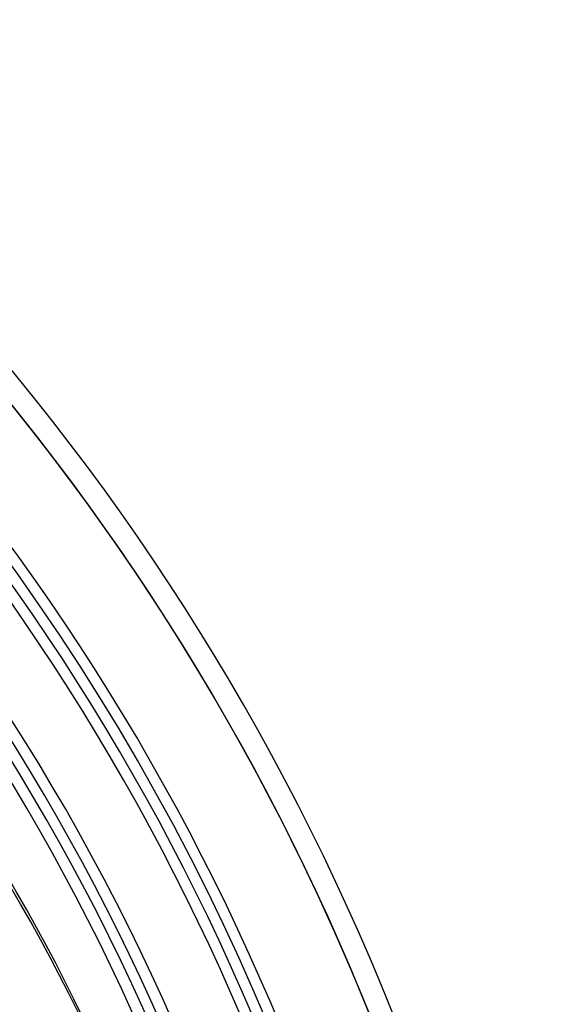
# Model space of a CAD drawing. Header units: millimetres. Extents: x -156 to 156, y -156 to 156.
# Tile 67 of 68: x 86 to 110, y 41 to 87. Entities that reach past the tile are written whole.
import ezdxf

# ---------------------------------------------------------------- set-up
doc = ezdxf.new("R2010")
doc.units = ezdxf.units.MM
doc.layers.add('MAIN-1', color=7, linetype='Continuous')

msp = doc.modelspace()

# ---------------------------------------------------------------- linework, layer by layer
at = {"layer": 'MAIN-1'}
for radius, start, end in [(105, 0, 180.00002), (101, 270.00002, 89.99998), (101, 0, 89.99998), (100, 0, 89.99998), (100, 270.00002, 89.99998), (110.5, 0, 43.52743), (110.5, 0, 43.52743), (110.5, 0, 43.52743), (109.5, 0, 43.5476), (109.5, 0, 43.52972), (109.5, 0, 43.43003), (105.5, 0, 43.44395), (104.5, 0, 43.35491), (104, 0, 43.34701), (100.5, 0, 43.3658), (99.5, 0, 43.27224), (92.7, 0, 43.14544), (91.7, 0, 43.12522)]:
    msp.add_arc((0, 0), radius, start, end, dxfattribs=at)
for centre, major_axis, start_param, end_param in [((-28.623, -8.991), (-121.165, -39.369), 3.141593, 3.429322), ((-28.441, -9.55), (121.165, 39.369), 0, 0.28773)]:
    msp.add_ellipse(centre, major_axis=major_axis, ratio=0.809017, start_param=start_param, end_param=end_param, dxfattribs=at)

doc.saveas('drawing.dxf')
